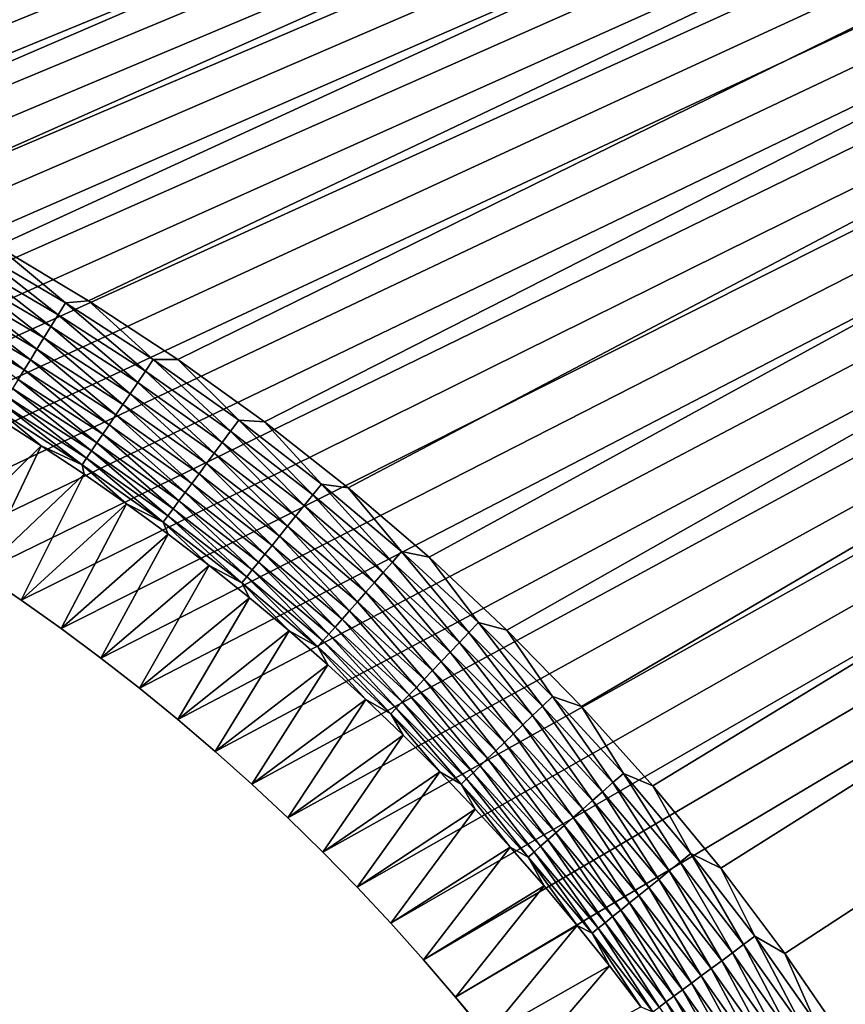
# Model space of a CAD drawing. Extents: x -260 to 260, y -882 to 882.
# Tile 225 of 234: x 101 to 121, y 724 to 748. Entities that reach past the tile are written whole.
import ezdxf

# ---------------------------------------------------------------- set-up
doc = ezdxf.new("R2010")
doc.units = 0
doc.header["$LTSCALE"] = 21.359881
for name, color, linetype in [('1', 7, 'CONTINUOUS'), ('2', 7, 'CONTINUOUS'), ('48', 7, 'CONTINUOUS'), ('63', 7, 'CONTINUOUS')]:
    doc.layers.add(name, color=color, linetype=linetype)

msp = doc.modelspace()

# ---------------------------------------------------------------- linework, layer by layer
at = {"layer": '1', "color": 7, "linetype": 'CONTINUOUS'}
for points in [[(253.525, 812.5), (-253.525, 0), (253.525, 0), (253.525, 812.5)], [(-253.525, 0), (253.525, 812.5), (116.582, 650.819), (-253.525, 0)], [(88.835, 747.408), (253.525, 812.5), (86.349, 748.123), (88.835, 747.408)], [(91.289, 746.588), (253.525, 812.5), (88.835, 747.408), (91.289, 746.588)], [(93.704, 745.663), (253.525, 812.5), (91.289, 746.588), (93.704, 745.663)], [(96.078, 744.634), (253.525, 812.5), (93.704, 745.663), (96.078, 744.634)], [(98.405, 743.505), (253.525, 812.5), (96.078, 744.634), (98.405, 743.505)], [(100.681, 742.276), (253.525, 812.5), (98.405, 743.505), (100.681, 742.276)], [(102.902, 740.951), (253.525, 812.5), (100.681, 742.276), (102.902, 740.951)], [(105.065, 739.531), (253.525, 812.5), (102.902, 740.951), (105.065, 739.531)], [(107.164, 738.02), (253.525, 812.5), (105.065, 739.531), (107.164, 738.02)], [(109.196, 736.42), (253.525, 812.5), (107.164, 738.02), (109.196, 736.42)], [(111.157, 734.733), (253.525, 812.5), (109.196, 736.42), (111.157, 734.733)], [(113.045, 732.964), (253.525, 812.5), (111.157, 734.733), (113.045, 732.964)], [(114.854, 731.116), (253.525, 812.5), (113.045, 732.964), (114.854, 731.116)], [(116.582, 729.191), (253.525, 812.5), (114.854, 731.116), (116.582, 729.191)], [(116.582, 650.819), (253.525, 812.5), (118.226, 652.816), (116.582, 650.819)], [(118.226, 727.194), (253.525, 812.5), (116.582, 729.191), (118.226, 727.194)], [(118.226, 652.816), (253.525, 812.5), (119.782, 654.883), (118.226, 652.816)], [(119.782, 725.127), (253.525, 812.5), (118.226, 727.194), (119.782, 725.127)], [(119.782, 654.883), (253.525, 812.5), (121.248, 657.014), (119.782, 654.883)], [(121.248, 722.996), (253.525, 812.5), (119.782, 725.127), (121.248, 722.996)], [(122.621, 720.804), (253.525, 812.5), (121.248, 722.996), (122.621, 720.804)]]:
    msp.add_3dface(points, dxfattribs=at)
at = {"layer": '2', "color": 7, "linetype": 'CONTINUOUS'}
for points in [[(260.487, 812.5, -9), (81.661, 742.073, -9), (-260.487, 812.5, -9), (260.487, 812.5, -9)], [(82.826, 741.82, -9), (81.661, 742.073, -9), (260.487, 812.5, -9), (82.826, 741.82, -9)], [(83.986, 741.542, -9), (82.826, 741.82, -9), (260.487, 812.5, -9), (83.986, 741.542, -9)], [(85.139, 741.238, -9), (83.986, 741.542, -9), (260.487, 812.5, -9), (85.139, 741.238, -9)], [(86.285, 740.907, -9), (85.139, 741.238, -9), (260.487, 812.5, -9), (86.285, 740.907, -9)], [(87.423, 740.552, -9), (86.285, 740.907, -9), (260.487, 812.5, -9), (87.423, 740.552, -9)], [(88.554, 740.17, -9), (87.423, 740.552, -9), (260.487, 812.5, -9), (88.554, 740.17, -9)], [(89.675, 739.764, -9), (88.554, 740.17, -9), (260.487, 812.5, -9), (89.675, 739.764, -9)], [(90.787, 739.332, -9), (89.675, 739.764, -9), (260.487, 812.5, -9), (90.787, 739.332, -9)], [(91.888, 738.876, -9), (90.787, 739.332, -9), (260.487, 812.5, -9), (91.888, 738.876, -9)], [(92.98, 738.395, -9), (91.888, 738.876, -9), (260.487, 812.5, -9), (92.98, 738.395, -9)], [(94.06, 737.89, -9), (92.98, 738.395, -9), (260.487, 812.5, -9), (94.06, 737.89, -9)], [(95.128, 737.36, -9), (94.06, 737.89, -9), (260.487, 812.5, -9), (95.128, 737.36, -9)], [(96.185, 736.807, -9), (95.128, 737.36, -9), (260.487, 812.5, -9), (96.185, 736.807, -9)], [(97.229, 736.23, -9), (96.185, 736.807, -9), (260.487, 812.5, -9), (97.229, 736.23, -9)], [(98.259, 735.63, -9), (97.229, 736.23, -9), (260.487, 812.5, -9), (98.259, 735.63, -9)], [(99.276, 735.007, -9), (98.259, 735.63, -9), (260.487, 812.5, -9), (99.276, 735.007, -9)], [(100.279, 734.361, -9), (99.276, 735.007, -9), (260.487, 812.5, -9), (100.279, 734.361, -9)], [(101.267, 733.693, -9), (100.279, 734.361, -9), (260.487, 812.5, -9), (101.267, 733.693, -9)], [(102.239, 733.003, -9), (101.267, 733.693, -9), (260.487, 812.5, -9), (102.239, 733.003, -9)], [(103.196, 732.291, -9), (102.239, 733.003, -9), (260.487, 812.5, -9), (103.196, 732.291, -9)], [(104.137, 731.558, -9), (103.196, 732.291, -9), (260.487, 812.5, -9), (104.137, 731.558, -9)], [(105.061, 730.804, -9), (104.137, 731.558, -9), (260.487, 812.5, -9), (105.061, 730.804, -9)], [(105.968, 730.029, -9), (105.061, 730.804, -9), (260.487, 812.5, -9), (105.968, 730.029, -9)], [(106.857, 729.234, -9), (105.968, 730.029, -9), (260.487, 812.5, -9), (106.857, 729.234, -9)], [(107.728, 728.42, -9), (106.857, 729.234, -9), (260.487, 812.5, -9), (107.728, 728.42, -9)], [(108.581, 727.586, -9), (107.728, 728.42, -9), (260.487, 812.5, -9), (108.581, 727.586, -9)], [(109.415, 726.733, -9), (108.581, 727.586, -9), (260.487, 812.5, -9), (109.415, 726.733, -9)], [(110.229, 725.862, -9), (109.415, 726.733, -9), (260.487, 812.5, -9), (110.229, 725.862, -9)], [(111.024, 724.973, -9), (110.229, 725.862, -9), (260.487, 812.5, -9), (111.024, 724.973, -9)], [(111.799, 724.066, -9), (111.024, 724.973, -9), (260.487, 812.5, -9), (111.799, 724.066, -9)], [(111.799, 724.066, -9), (260.487, 812.5, -9), (209.518, 608.103, -9), (111.799, 724.066, -9)], [(112.553, 723.142, -9), (111.799, 724.066, -9), (209.518, 608.103, -9), (112.553, 723.142, -9)]]:
    msp.add_3dface(points, dxfattribs=at)
at = {"layer": '48', "color": 7, "linetype": 'CONTINUOUS'}
for points in [[(100.697, 738.107, -2.215), (99.276, 735.007, -9), (101.754, 737.438, -2.215), (100.697, 738.107, -2.215)], [(99.276, 735.007, -9), (100.279, 734.361, -9), (101.754, 737.438, -2.215), (99.276, 735.007, -9)], [(101.754, 737.438, -2.215), (100.279, 734.361, -9), (102.796, 736.746, -2.215), (101.754, 737.438, -2.215)], [(100.279, 734.361, -9), (101.267, 733.693, -9), (102.796, 736.746, -2.215), (100.279, 734.361, -9)], [(102.796, 736.746, -2.215), (101.267, 733.693, -9), (103.822, 736.031, -2.215), (102.796, 736.746, -2.215)], [(101.267, 733.693, -9), (102.239, 733.003, -9), (103.822, 736.031, -2.215), (101.267, 733.693, -9)], [(103.822, 736.031, -2.215), (102.239, 733.003, -9), (104.832, 735.294, -2.215), (103.822, 736.031, -2.215)], [(102.239, 733.003, -9), (103.196, 732.291, -9), (104.832, 735.294, -2.215), (102.239, 733.003, -9)], [(104.832, 735.294, -2.215), (103.196, 732.291, -9), (105.826, 734.535, -2.215), (104.832, 735.294, -2.215)], [(103.196, 732.291, -9), (104.137, 731.558, -9), (105.826, 734.535, -2.215), (103.196, 732.291, -9)], [(105.826, 734.535, -2.215), (104.137, 731.558, -9), (106.802, 733.753, -2.215), (105.826, 734.535, -2.215)], [(104.137, 731.558, -9), (105.061, 730.804, -9), (106.802, 733.753, -2.215), (104.137, 731.558, -9)], [(106.802, 733.753, -2.215), (105.061, 730.804, -9), (107.761, 732.951, -2.215), (106.802, 733.753, -2.215)], [(105.061, 730.804, -9), (105.968, 730.029, -9), (107.761, 732.951, -2.215), (105.061, 730.804, -9)], [(107.761, 732.951, -2.215), (105.968, 730.029, -9), (108.702, 732.127, -2.215), (107.761, 732.951, -2.215)], [(105.968, 730.029, -9), (106.857, 729.234, -9), (108.702, 732.127, -2.215), (105.968, 730.029, -9)], [(108.702, 732.127, -2.215), (106.857, 729.234, -9), (109.625, 731.282, -2.215), (108.702, 732.127, -2.215)], [(106.857, 729.234, -9), (107.728, 728.42, -9), (109.625, 731.282, -2.215), (106.857, 729.234, -9)], [(109.625, 731.282, -2.215), (107.728, 728.42, -9), (110.529, 730.418, -2.215), (109.625, 731.282, -2.215)], [(107.728, 728.42, -9), (108.581, 727.586, -9), (110.529, 730.418, -2.215), (107.728, 728.42, -9)], [(110.529, 730.418, -2.215), (108.581, 727.586, -9), (111.413, 729.534, -2.215), (110.529, 730.418, -2.215)], [(108.581, 727.586, -9), (109.415, 726.733, -9), (111.413, 729.534, -2.215), (108.581, 727.586, -9)], [(111.413, 729.534, -2.215), (109.415, 726.733, -9), (112.277, 728.63, -2.215), (111.413, 729.534, -2.215)], [(109.415, 726.733, -9), (110.229, 725.862, -9), (112.277, 728.63, -2.215), (109.415, 726.733, -9)], [(112.277, 728.63, -2.215), (110.229, 725.862, -9), (113.122, 727.707, -2.215), (112.277, 728.63, -2.215)], [(110.229, 725.862, -9), (111.024, 724.973, -9), (113.122, 727.707, -2.215), (110.229, 725.862, -9)], [(113.122, 727.707, -2.215), (111.024, 724.973, -9), (113.946, 726.766, -2.215), (113.122, 727.707, -2.215)], [(111.024, 724.973, -9), (111.799, 724.066, -9), (113.946, 726.766, -2.215), (111.024, 724.973, -9)], [(113.946, 726.766, -2.215), (111.799, 724.066, -9), (114.748, 725.807, -2.215), (113.946, 726.766, -2.215)], [(111.799, 724.066, -9), (112.553, 723.142, -9), (114.748, 725.807, -2.215), (111.799, 724.066, -9)], [(114.748, 725.807, -2.215), (112.553, 723.142, -9), (115.53, 724.831, -2.215), (114.748, 725.807, -2.215)], [(112.553, 723.142, -9), (113.286, 722.201, -9), (115.53, 724.831, -2.215), (112.553, 723.142, -9)], [(115.53, 724.831, -2.215), (113.286, 722.201, -9), (116.289, 723.837, -2.215), (115.53, 724.831, -2.215)]]:
    msp.add_3dface(points, dxfattribs=at)
at = {"layer": '63', "color": 7, "linetype": 'CONTINUOUS'}
for points in [[(102.16, 740.612, -0.058), (100.149, 742.185, -0.015), (99.984, 741.889, -0.058), (102.16, 740.612, -0.058)], [(102.338, 740.901, -0.015), (100.681, 742.276), (100.149, 742.185, -0.015), (102.338, 740.901, -0.015)], [(102.338, 740.901, -0.015), (100.149, 742.185, -0.015), (102.16, 740.612, -0.058), (102.338, 740.901, -0.015)], [(102.902, 740.951), (100.681, 742.276), (102.338, 740.901, -0.015), (102.902, 740.951)], [(101.985, 740.328, -0.13), (99.984, 741.889, -0.058), (99.822, 741.598, -0.13), (101.985, 740.328, -0.13)], [(102.16, 740.612, -0.058), (99.984, 741.889, -0.058), (101.985, 740.328, -0.13), (102.16, 740.612, -0.058)], [(101.814, 740.051, -0.231), (99.822, 741.598, -0.13), (99.663, 741.313, -0.231), (101.814, 740.051, -0.231)], [(101.985, 740.328, -0.13), (99.822, 741.598, -0.13), (101.814, 740.051, -0.231), (101.985, 740.328, -0.13)], [(101.648, 739.781, -0.358), (99.663, 741.313, -0.231), (99.508, 741.037, -0.358), (101.648, 739.781, -0.358)], [(101.814, 740.051, -0.231), (99.663, 741.313, -0.231), (101.648, 739.781, -0.358), (101.814, 740.051, -0.231)], [(101.489, 739.522, -0.513), (99.508, 741.037, -0.358), (99.36, 740.771, -0.513), (101.489, 739.522, -0.513)], [(101.648, 739.781, -0.358), (99.508, 741.037, -0.358), (101.489, 739.522, -0.513), (101.648, 739.781, -0.358)], [(104.28, 739.244, -0.058), (102.338, 740.901, -0.015), (102.16, 740.612, -0.058), (104.28, 739.244, -0.058)], [(104.47, 739.525, -0.015), (102.902, 740.951), (102.338, 740.901, -0.015), (104.47, 739.525, -0.015)], [(104.47, 739.525, -0.015), (102.338, 740.901, -0.015), (104.28, 739.244, -0.058), (104.47, 739.525, -0.015)], [(105.065, 739.531), (102.902, 740.951), (104.47, 739.525, -0.015), (105.065, 739.531)], [(101.337, 739.275, -0.693), (99.36, 740.771, -0.513), (99.218, 740.518, -0.693), (101.337, 739.275, -0.693)], [(101.489, 739.522, -0.513), (99.36, 740.771, -0.513), (101.337, 739.275, -0.693), (101.489, 739.522, -0.513)], [(101.337, 739.275, -0.693), (99.218, 740.518, -0.693), (101.193, 739.042, -0.896), (101.337, 739.275, -0.693)], [(104.093, 738.968, -0.13), (102.16, 740.612, -0.058), (101.985, 740.328, -0.13), (104.093, 738.968, -0.13)], [(104.28, 739.244, -0.058), (102.16, 740.612, -0.058), (104.093, 738.968, -0.13), (104.28, 739.244, -0.058)], [(103.911, 738.698, -0.231), (101.985, 740.328, -0.13), (101.814, 740.051, -0.231), (103.911, 738.698, -0.231)], [(104.093, 738.968, -0.13), (101.985, 740.328, -0.13), (103.911, 738.698, -0.231), (104.093, 738.968, -0.13)], [(103.733, 738.436, -0.358), (101.814, 740.051, -0.231), (101.648, 739.781, -0.358), (103.733, 738.436, -0.358)], [(103.911, 738.698, -0.231), (101.814, 740.051, -0.231), (103.733, 738.436, -0.358), (103.911, 738.698, -0.231)], [(103.563, 738.183, -0.513), (101.648, 739.781, -0.358), (101.489, 739.522, -0.513), (103.563, 738.183, -0.513)], [(103.733, 738.436, -0.358), (101.648, 739.781, -0.358), (103.563, 738.183, -0.513), (103.733, 738.436, -0.358)], [(103.401, 737.943, -0.693), (101.489, 739.522, -0.513), (101.337, 739.275, -0.693), (103.401, 737.943, -0.693)], [(103.563, 738.183, -0.513), (101.489, 739.522, -0.513), (103.401, 737.943, -0.693), (103.563, 738.183, -0.513)], [(106.34, 737.788, -0.058), (104.47, 739.525, -0.015), (104.28, 739.244, -0.058), (106.34, 737.788, -0.058)], [(106.541, 738.06, -0.015), (105.065, 739.531), (104.47, 739.525, -0.015), (106.541, 738.06, -0.015)], [(106.541, 738.06, -0.015), (104.47, 739.525, -0.015), (106.34, 737.788, -0.058), (106.541, 738.06, -0.015)], [(107.164, 738.02), (105.065, 739.531), (106.541, 738.06, -0.015), (107.164, 738.02)], [(103.247, 737.716, -0.896), (101.337, 739.275, -0.693), (101.193, 739.042, -0.896), (103.247, 737.716, -0.896)], [(103.401, 737.943, -0.693), (101.337, 739.275, -0.693), (103.247, 737.716, -0.896), (103.401, 737.943, -0.693)], [(106.141, 737.519, -0.13), (104.28, 739.244, -0.058), (104.093, 738.968, -0.13), (106.141, 737.519, -0.13)], [(106.34, 737.788, -0.058), (104.28, 739.244, -0.058), (106.141, 737.519, -0.13), (106.34, 737.788, -0.058)], [(103.104, 737.505, -1.123), (101.193, 739.042, -0.896), (101.059, 738.825, -1.123), (103.104, 737.505, -1.123)], [(103.247, 737.716, -0.896), (101.193, 739.042, -0.896), (103.104, 737.505, -1.123), (103.247, 737.716, -0.896)], [(102.973, 737.31, -1.37), (101.059, 738.825, -1.123), (100.936, 738.624, -1.37), (102.973, 737.31, -1.37)], [(103.104, 737.505, -1.123), (101.059, 738.825, -1.123), (102.973, 737.31, -1.37), (103.104, 737.505, -1.123)], [(105.948, 737.257, -0.231), (104.093, 738.968, -0.13), (103.911, 738.698, -0.231), (105.948, 737.257, -0.231)], [(106.141, 737.519, -0.13), (104.093, 738.968, -0.13), (105.948, 737.257, -0.231), (106.141, 737.519, -0.13)], [(102.853, 737.133, -1.636), (100.936, 738.624, -1.37), (100.824, 738.443, -1.636), (102.853, 737.133, -1.636)], [(102.973, 737.31, -1.37), (100.936, 738.624, -1.37), (102.853, 737.133, -1.636), (102.973, 737.31, -1.37)], [(105.759, 737.003, -0.358), (103.911, 738.698, -0.231), (103.733, 738.436, -0.358), (105.759, 737.003, -0.358)], [(105.948, 737.257, -0.231), (103.911, 738.698, -0.231), (105.759, 737.003, -0.358), (105.948, 737.257, -0.231)], [(100.697, 738.107, -2.215), (101.754, 737.438, -2.215), (100.725, 738.281, -1.92), (100.697, 738.107, -2.215)], [(102.747, 736.976, -1.92), (100.824, 738.443, -1.636), (100.725, 738.281, -1.92), (102.747, 736.976, -1.92)], [(101.754, 737.438, -2.215), (102.747, 736.976, -1.92), (100.725, 738.281, -1.92), (101.754, 737.438, -2.215)], [(102.853, 737.133, -1.636), (100.824, 738.443, -1.636), (102.747, 736.976, -1.92), (102.853, 737.133, -1.636)], [(105.578, 736.758, -0.513), (103.733, 738.436, -0.358), (103.563, 738.183, -0.513), (105.578, 736.758, -0.513)], [(105.759, 737.003, -0.358), (103.733, 738.436, -0.358), (105.578, 736.758, -0.513), (105.759, 737.003, -0.358)], [(105.406, 736.525, -0.693), (103.563, 738.183, -0.513), (103.401, 737.943, -0.693), (105.406, 736.525, -0.693)], [(105.578, 736.758, -0.513), (103.563, 738.183, -0.513), (105.406, 736.525, -0.693), (105.578, 736.758, -0.513)], [(108.336, 736.245, -0.058), (106.541, 738.06, -0.015), (106.34, 737.788, -0.058), (108.336, 736.245, -0.058)], [(108.549, 736.508, -0.015), (107.164, 738.02), (106.541, 738.06, -0.015), (108.549, 736.508, -0.015)], [(108.549, 736.508, -0.015), (106.541, 738.06, -0.015), (108.336, 736.245, -0.058), (108.549, 736.508, -0.015)], [(105.243, 736.305, -0.896), (103.401, 737.943, -0.693), (103.247, 737.716, -0.896), (105.243, 736.305, -0.896)], [(105.406, 736.525, -0.693), (103.401, 737.943, -0.693), (105.243, 736.305, -0.896), (105.406, 736.525, -0.693)], [(108.126, 735.985, -0.13), (106.34, 737.788, -0.058), (106.141, 737.519, -0.13), (108.126, 735.985, -0.13)], [(108.336, 736.245, -0.058), (106.34, 737.788, -0.058), (108.126, 735.985, -0.13), (108.336, 736.245, -0.058)], [(109.196, 736.42), (107.164, 738.02), (108.549, 736.508, -0.015), (109.196, 736.42)], [(105.091, 736.099, -1.123), (103.247, 737.716, -0.896), (103.104, 737.505, -1.123), (105.091, 736.099, -1.123)], [(105.243, 736.305, -0.896), (103.247, 737.716, -0.896), (105.091, 736.099, -1.123), (105.243, 736.305, -0.896)], [(101.754, 737.438, -2.215), (102.796, 736.746, -2.215), (102.747, 736.976, -1.92), (101.754, 737.438, -2.215)], [(104.825, 735.739, -1.636), (102.973, 737.31, -1.37), (102.853, 737.133, -1.636), (104.825, 735.739, -1.636)], [(104.951, 735.91, -1.37), (103.104, 737.505, -1.123), (102.973, 737.31, -1.37), (104.951, 735.91, -1.37)], [(104.951, 735.91, -1.37), (102.973, 737.31, -1.37), (104.825, 735.739, -1.636), (104.951, 735.91, -1.37)], [(105.091, 736.099, -1.123), (103.104, 737.505, -1.123), (104.951, 735.91, -1.37), (105.091, 736.099, -1.123)], [(107.921, 735.731, -0.231), (106.141, 737.519, -0.13), (105.948, 737.257, -0.231), (107.921, 735.731, -0.231)], [(108.126, 735.985, -0.13), (106.141, 737.519, -0.13), (107.921, 735.731, -0.231), (108.126, 735.985, -0.13)], [(104.712, 735.586, -1.92), (102.853, 737.133, -1.636), (102.747, 736.976, -1.92), (104.712, 735.586, -1.92)], [(104.825, 735.739, -1.636), (102.853, 737.133, -1.636), (104.712, 735.586, -1.92), (104.825, 735.739, -1.636)], [(107.723, 735.485, -0.358), (105.948, 737.257, -0.231), (105.759, 737.003, -0.358), (107.723, 735.485, -0.358)], [(107.921, 735.731, -0.231), (105.948, 737.257, -0.231), (107.723, 735.485, -0.358), (107.921, 735.731, -0.231)], [(102.796, 736.746, -2.215), (103.822, 736.031, -2.215), (102.747, 736.976, -1.92), (102.796, 736.746, -2.215)], [(103.822, 736.031, -2.215), (104.712, 735.586, -1.92), (102.747, 736.976, -1.92), (103.822, 736.031, -2.215)], [(107.531, 735.248, -0.513), (105.759, 737.003, -0.358), (105.578, 736.758, -0.513), (107.531, 735.248, -0.513)], [(107.723, 735.485, -0.358), (105.759, 737.003, -0.358), (107.531, 735.248, -0.513), (107.723, 735.485, -0.358)], [(107.349, 735.023, -0.693), (105.578, 736.758, -0.513), (105.406, 736.525, -0.693), (107.349, 735.023, -0.693)], [(107.531, 735.248, -0.513), (105.578, 736.758, -0.513), (107.349, 735.023, -0.693), (107.531, 735.248, -0.513)], [(107.177, 734.81, -0.896), (105.406, 736.525, -0.693), (105.243, 736.305, -0.896), (107.177, 734.81, -0.896)], [(107.349, 735.023, -0.693), (105.406, 736.525, -0.693), (107.177, 734.81, -0.896), (107.349, 735.023, -0.693)], [(110.265, 734.618, -0.058), (108.549, 736.508, -0.015), (108.336, 736.245, -0.058), (110.265, 734.618, -0.058)], [(110.488, 734.872, -0.015), (109.196, 736.42), (108.549, 736.508, -0.015), (110.488, 734.872, -0.015)], [(110.488, 734.872, -0.015), (108.549, 736.508, -0.015), (110.265, 734.618, -0.058), (110.488, 734.872, -0.015)], [(111.157, 734.733), (109.196, 736.42), (110.488, 734.872, -0.015), (111.157, 734.733)], [(107.017, 734.611, -1.123), (105.243, 736.305, -0.896), (105.091, 736.099, -1.123), (107.017, 734.611, -1.123)], [(107.177, 734.81, -0.896), (105.243, 736.305, -0.896), (107.017, 734.611, -1.123), (107.177, 734.81, -0.896)], [(110.044, 734.368, -0.13), (108.336, 736.245, -0.058), (108.126, 735.985, -0.13), (110.044, 734.368, -0.13)], [(110.265, 734.618, -0.058), (108.336, 736.245, -0.058), (110.044, 734.368, -0.13), (110.265, 734.618, -0.058)], [(103.822, 736.031, -2.215), (104.832, 735.294, -2.215), (104.712, 735.586, -1.92), (103.822, 736.031, -2.215)], [(106.735, 734.262, -1.636), (104.951, 735.91, -1.37), (104.825, 735.739, -1.636), (106.735, 734.262, -1.636)], [(106.869, 734.428, -1.37), (105.091, 736.099, -1.123), (104.951, 735.91, -1.37), (106.869, 734.428, -1.37)], [(106.869, 734.428, -1.37), (104.951, 735.91, -1.37), (106.735, 734.262, -1.636), (106.869, 734.428, -1.37)], [(107.017, 734.611, -1.123), (105.091, 736.099, -1.123), (106.869, 734.428, -1.37), (107.017, 734.611, -1.123)], [(109.829, 734.123, -0.231), (108.126, 735.985, -0.13), (107.921, 735.731, -0.231), (109.829, 734.123, -0.231)], [(110.044, 734.368, -0.13), (108.126, 735.985, -0.13), (109.829, 734.123, -0.231), (110.044, 734.368, -0.13)], [(106.616, 734.115, -1.92), (104.825, 735.739, -1.636), (104.712, 735.586, -1.92), (106.616, 734.115, -1.92)], [(106.735, 734.262, -1.636), (104.825, 735.739, -1.636), (106.616, 734.115, -1.92), (106.735, 734.262, -1.636)], [(109.62, 733.886, -0.358), (107.921, 735.731, -0.231), (107.723, 735.485, -0.358), (109.62, 733.886, -0.358)], [(109.829, 734.123, -0.231), (107.921, 735.731, -0.231), (109.62, 733.886, -0.358), (109.829, 734.123, -0.231)], [(104.832, 735.294, -2.215), (105.826, 734.535, -2.215), (104.712, 735.586, -1.92), (104.832, 735.294, -2.215)], [(105.826, 734.535, -2.215), (106.616, 734.115, -1.92), (104.712, 735.586, -1.92), (105.826, 734.535, -2.215)], [(109.419, 733.657, -0.513), (107.723, 735.485, -0.358), (107.531, 735.248, -0.513), (109.419, 733.657, -0.513)], [(109.62, 733.886, -0.358), (107.723, 735.485, -0.358), (109.419, 733.657, -0.513), (109.62, 733.886, -0.358)], [(109.227, 733.439, -0.693), (107.531, 735.248, -0.513), (107.349, 735.023, -0.693), (109.227, 733.439, -0.693)], [(109.419, 733.657, -0.513), (107.531, 735.248, -0.513), (109.227, 733.439, -0.693), (109.419, 733.657, -0.513)], [(109.046, 733.234, -0.896), (107.349, 735.023, -0.693), (107.177, 734.81, -0.896), (109.046, 733.234, -0.896)], [(109.227, 733.439, -0.693), (107.349, 735.023, -0.693), (109.046, 733.234, -0.896), (109.227, 733.439, -0.693)], [(108.878, 733.042, -1.123), (107.177, 734.81, -0.896), (107.017, 734.611, -1.123), (108.878, 733.042, -1.123)], [(109.046, 733.234, -0.896), (107.177, 734.81, -0.896), (108.878, 733.042, -1.123), (109.046, 733.234, -0.896)], [(112.123, 732.912, -0.058), (110.488, 734.872, -0.015), (110.265, 734.618, -0.058), (112.123, 732.912, -0.058)], [(112.357, 733.156, -0.015), (111.157, 734.733), (110.488, 734.872, -0.015), (112.357, 733.156, -0.015)], [(112.357, 733.156, -0.015), (110.488, 734.872, -0.015), (112.123, 732.912, -0.058), (112.357, 733.156, -0.015)], [(113.045, 732.964), (111.157, 734.733), (112.357, 733.156, -0.015), (113.045, 732.964)], [(105.826, 734.535, -2.215), (106.802, 733.753, -2.215), (106.616, 734.115, -1.92), (105.826, 734.535, -2.215)], [(108.722, 732.866, -1.37), (107.017, 734.611, -1.123), (106.869, 734.428, -1.37), (108.722, 732.866, -1.37)], [(108.878, 733.042, -1.123), (107.017, 734.611, -1.123), (108.722, 732.866, -1.37), (108.878, 733.042, -1.123)], [(111.892, 732.671, -0.13), (110.265, 734.618, -0.058), (110.044, 734.368, -0.13), (111.892, 732.671, -0.13)], [(112.123, 732.912, -0.058), (110.265, 734.618, -0.058), (111.892, 732.671, -0.13), (112.123, 732.912, -0.058)], [(108.456, 732.563, -1.92), (106.735, 734.262, -1.636), (106.616, 734.115, -1.92), (108.456, 732.563, -1.92)], [(108.581, 732.706, -1.636), (106.869, 734.428, -1.37), (106.735, 734.262, -1.636), (108.581, 732.706, -1.636)], [(108.581, 732.706, -1.636), (106.735, 734.262, -1.636), (108.456, 732.563, -1.92), (108.581, 732.706, -1.636)], [(108.722, 732.866, -1.37), (106.869, 734.428, -1.37), (108.581, 732.706, -1.636), (108.722, 732.866, -1.37)], [(111.666, 732.435, -0.231), (110.044, 734.368, -0.13), (109.829, 734.123, -0.231), (111.666, 732.435, -0.231)], [(111.892, 732.671, -0.13), (110.044, 734.368, -0.13), (111.666, 732.435, -0.231), (111.892, 732.671, -0.13)], [(106.802, 733.753, -2.215), (107.761, 732.951, -2.215), (106.616, 734.115, -1.92), (106.802, 733.753, -2.215)], [(107.761, 732.951, -2.215), (108.456, 732.563, -1.92), (106.616, 734.115, -1.92), (107.761, 732.951, -2.215)], [(111.447, 732.207, -0.358), (109.829, 734.123, -0.231), (109.62, 733.886, -0.358), (111.447, 732.207, -0.358)], [(111.666, 732.435, -0.231), (109.829, 734.123, -0.231), (111.447, 732.207, -0.358), (111.666, 732.435, -0.231)], [(111.237, 731.987, -0.513), (109.62, 733.886, -0.358), (109.419, 733.657, -0.513), (111.237, 731.987, -0.513)], [(111.447, 732.207, -0.358), (109.62, 733.886, -0.358), (111.237, 731.987, -0.513), (111.447, 732.207, -0.358)], [(111.036, 731.778, -0.693), (109.419, 733.657, -0.513), (109.227, 733.439, -0.693), (111.036, 731.778, -0.693)], [(111.237, 731.987, -0.513), (109.419, 733.657, -0.513), (111.036, 731.778, -0.693), (111.237, 731.987, -0.513)], [(110.847, 731.58, -0.896), (109.227, 733.439, -0.693), (109.046, 733.234, -0.896), (110.847, 731.58, -0.896)], [(111.036, 731.778, -0.693), (109.227, 733.439, -0.693), (110.847, 731.58, -0.896), (111.036, 731.778, -0.693)], [(110.507, 731.226, -1.37), (108.878, 733.042, -1.123), (108.722, 732.866, -1.37), (110.507, 731.226, -1.37)], [(110.67, 731.396, -1.123), (109.046, 733.234, -0.896), (108.878, 733.042, -1.123), (110.67, 731.396, -1.123)], [(110.67, 731.396, -1.123), (108.878, 733.042, -1.123), (110.507, 731.226, -1.37), (110.67, 731.396, -1.123)], [(110.847, 731.58, -0.896), (109.046, 733.234, -0.896), (110.67, 731.396, -1.123), (110.847, 731.58, -0.896)], [(113.907, 731.128, -0.058), (112.357, 733.156, -0.015), (112.123, 732.912, -0.058), (113.907, 731.128, -0.058)], [(114.151, 731.362, -0.015), (113.045, 732.964), (112.357, 733.156, -0.015), (114.151, 731.362, -0.015)], [(114.151, 731.362, -0.015), (112.357, 733.156, -0.015), (113.907, 731.128, -0.058), (114.151, 731.362, -0.015)], [(107.761, 732.951, -2.215), (108.702, 732.127, -2.215), (108.456, 732.563, -1.92), (107.761, 732.951, -2.215)], [(110.36, 731.072, -1.636), (108.722, 732.866, -1.37), (108.581, 732.706, -1.636), (110.36, 731.072, -1.636)], [(110.507, 731.226, -1.37), (108.722, 732.866, -1.37), (110.36, 731.072, -1.636), (110.507, 731.226, -1.37)], [(113.666, 730.897, -0.13), (112.123, 732.912, -0.058), (111.892, 732.671, -0.13), (113.666, 730.897, -0.13)], [(113.907, 731.128, -0.058), (112.123, 732.912, -0.058), (113.666, 730.897, -0.13), (113.907, 731.128, -0.058)], [(114.854, 731.116), (113.045, 732.964), (114.151, 731.362, -0.015), (114.854, 731.116)], [(110.228, 730.935, -1.92), (108.581, 732.706, -1.636), (108.456, 732.563, -1.92), (110.228, 730.935, -1.92)], [(108.702, 732.127, -2.215), (109.625, 731.282, -2.215), (108.456, 732.563, -1.92), (108.702, 732.127, -2.215)], [(109.625, 731.282, -2.215), (110.228, 730.935, -1.92), (108.456, 732.563, -1.92), (109.625, 731.282, -2.215)], [(110.36, 731.072, -1.636), (108.581, 732.706, -1.636), (110.228, 730.935, -1.92), (110.36, 731.072, -1.636)], [(113.43, 730.671, -0.231), (111.892, 732.671, -0.13), (111.666, 732.435, -0.231), (113.43, 730.671, -0.231)], [(113.666, 730.897, -0.13), (111.892, 732.671, -0.13), (113.43, 730.671, -0.231), (113.666, 730.897, -0.13)], [(113.202, 730.452, -0.358), (111.666, 732.435, -0.231), (111.447, 732.207, -0.358), (113.202, 730.452, -0.358)], [(113.43, 730.671, -0.231), (111.666, 732.435, -0.231), (113.202, 730.452, -0.358), (113.43, 730.671, -0.231)], [(112.982, 730.242, -0.513), (111.447, 732.207, -0.358), (111.237, 731.987, -0.513), (112.982, 730.242, -0.513)], [(113.202, 730.452, -0.358), (111.447, 732.207, -0.358), (112.982, 730.242, -0.513), (113.202, 730.452, -0.358)], [(112.773, 730.041, -0.693), (111.237, 731.987, -0.513), (111.036, 731.778, -0.693), (112.773, 730.041, -0.693)], [(112.982, 730.242, -0.513), (111.237, 731.987, -0.513), (112.773, 730.041, -0.693), (112.982, 730.242, -0.513)], [(112.391, 729.675, -1.123), (110.847, 731.58, -0.896), (110.67, 731.396, -1.123), (112.391, 729.675, -1.123)], [(112.575, 729.852, -0.896), (111.036, 731.778, -0.693), (110.847, 731.58, -0.896), (112.575, 729.852, -0.896)], [(112.575, 729.852, -0.896), (110.847, 731.58, -0.896), (112.391, 729.675, -1.123), (112.575, 729.852, -0.896)], [(112.773, 730.041, -0.693), (111.036, 731.778, -0.693), (112.575, 729.852, -0.896), (112.773, 730.041, -0.693)], [(112.221, 729.512, -1.37), (110.67, 731.396, -1.123), (110.507, 731.226, -1.37), (112.221, 729.512, -1.37)], [(112.391, 729.675, -1.123), (110.67, 731.396, -1.123), (112.221, 729.512, -1.37), (112.391, 729.675, -1.123)], [(115.613, 729.27, -0.058), (114.151, 731.362, -0.015), (113.907, 731.128, -0.058), (115.613, 729.27, -0.058)], [(115.867, 729.493, -0.015), (114.854, 731.116), (114.151, 731.362, -0.015), (115.867, 729.493, -0.015)], [(115.867, 729.493, -0.015), (114.151, 731.362, -0.015), (115.613, 729.27, -0.058), (115.867, 729.493, -0.015)], [(109.625, 731.282, -2.215), (110.529, 730.418, -2.215), (110.228, 730.935, -1.92), (109.625, 731.282, -2.215)], [(112.067, 729.365, -1.636), (110.507, 731.226, -1.37), (110.36, 731.072, -1.636), (112.067, 729.365, -1.636)], [(112.221, 729.512, -1.37), (110.507, 731.226, -1.37), (112.067, 729.365, -1.636), (112.221, 729.512, -1.37)], [(115.363, 729.049, -0.13), (113.907, 731.128, -0.058), (113.666, 730.897, -0.13), (115.363, 729.049, -0.13)], [(115.613, 729.27, -0.058), (113.907, 731.128, -0.058), (115.363, 729.049, -0.13), (115.613, 729.27, -0.058)], [(116.582, 729.191), (114.854, 731.116), (115.867, 729.493, -0.015), (116.582, 729.191)], [(111.93, 729.233, -1.92), (110.36, 731.072, -1.636), (110.228, 730.935, -1.92), (111.93, 729.233, -1.92)], [(110.529, 730.418, -2.215), (111.413, 729.534, -2.215), (110.228, 730.935, -1.92), (110.529, 730.418, -2.215)], [(111.413, 729.534, -2.215), (111.93, 729.233, -1.92), (110.228, 730.935, -1.92), (111.413, 729.534, -2.215)], [(112.067, 729.365, -1.636), (110.36, 731.072, -1.636), (111.93, 729.233, -1.92), (112.067, 729.365, -1.636)], [(115.118, 728.834, -0.231), (113.666, 730.897, -0.13), (113.43, 730.671, -0.231), (115.118, 728.834, -0.231)], [(115.363, 729.049, -0.13), (113.666, 730.897, -0.13), (115.118, 728.834, -0.231), (115.363, 729.049, -0.13)], [(114.881, 728.625, -0.358), (113.43, 730.671, -0.231), (113.202, 730.452, -0.358), (114.881, 728.625, -0.358)], [(115.118, 728.834, -0.231), (113.43, 730.671, -0.231), (114.881, 728.625, -0.358), (115.118, 728.834, -0.231)], [(114.652, 728.424, -0.513), (113.202, 730.452, -0.358), (112.982, 730.242, -0.513), (114.652, 728.424, -0.513)], [(114.881, 728.625, -0.358), (113.202, 730.452, -0.358), (114.652, 728.424, -0.513), (114.881, 728.625, -0.358)], [(114.434, 728.232, -0.693), (112.982, 730.242, -0.513), (112.773, 730.041, -0.693), (114.434, 728.232, -0.693)], [(114.652, 728.424, -0.513), (112.982, 730.242, -0.513), (114.434, 728.232, -0.693), (114.652, 728.424, -0.513)], [(114.229, 728.051, -0.896), (112.773, 730.041, -0.693), (112.575, 729.852, -0.896), (114.229, 728.051, -0.896)], [(114.434, 728.232, -0.693), (112.773, 730.041, -0.693), (114.229, 728.051, -0.896), (114.434, 728.232, -0.693)], [(113.861, 727.727, -1.37), (112.391, 729.675, -1.123), (112.221, 729.512, -1.37), (113.861, 727.727, -1.37)], [(114.037, 727.883, -1.123), (112.575, 729.852, -0.896), (112.391, 729.675, -1.123), (114.037, 727.883, -1.123)], [(114.037, 727.883, -1.123), (112.391, 729.675, -1.123), (113.861, 727.727, -1.37), (114.037, 727.883, -1.123)], [(114.229, 728.051, -0.896), (112.575, 729.852, -0.896), (114.037, 727.883, -1.123), (114.229, 728.051, -0.896)], [(111.413, 729.534, -2.215), (112.277, 728.63, -2.215), (111.93, 729.233, -1.92), (111.413, 729.534, -2.215)], [(113.701, 727.586, -1.636), (112.221, 729.512, -1.37), (112.067, 729.365, -1.636), (113.701, 727.586, -1.636)], [(113.861, 727.727, -1.37), (112.221, 729.512, -1.37), (113.701, 727.586, -1.636), (113.861, 727.727, -1.37)], [(117.24, 727.341, -0.058), (115.867, 729.493, -0.015), (115.613, 729.27, -0.058), (117.24, 727.341, -0.058)], [(117.503, 727.554, -0.015), (116.582, 729.191), (115.867, 729.493, -0.015), (117.503, 727.554, -0.015)], [(117.503, 727.554, -0.015), (115.867, 729.493, -0.015), (117.24, 727.341, -0.058), (117.503, 727.554, -0.015)], [(113.558, 727.461, -1.92), (112.067, 729.365, -1.636), (111.93, 729.233, -1.92), (113.558, 727.461, -1.92)], [(112.277, 728.63, -2.215), (113.122, 727.707, -2.215), (111.93, 729.233, -1.92), (112.277, 728.63, -2.215)], [(113.122, 727.707, -2.215), (113.558, 727.461, -1.92), (111.93, 729.233, -1.92), (113.122, 727.707, -2.215)], [(113.701, 727.586, -1.636), (112.067, 729.365, -1.636), (113.558, 727.461, -1.92), (113.701, 727.586, -1.636)], [(116.98, 727.131, -0.13), (115.613, 729.27, -0.058), (115.363, 729.049, -0.13), (116.98, 727.131, -0.13)], [(117.24, 727.341, -0.058), (115.613, 729.27, -0.058), (116.98, 727.131, -0.13), (117.24, 727.341, -0.058)], [(118.226, 727.194), (116.582, 729.191), (117.503, 727.554, -0.015), (118.226, 727.194)], [(116.726, 726.926, -0.231), (115.363, 729.049, -0.13), (115.118, 728.834, -0.231), (116.726, 726.926, -0.231)], [(116.98, 727.131, -0.13), (115.363, 729.049, -0.13), (116.726, 726.926, -0.231), (116.98, 727.131, -0.13)], [(116.48, 726.728, -0.358), (115.118, 728.834, -0.231), (114.881, 728.625, -0.358), (116.48, 726.728, -0.358)], [(116.726, 726.926, -0.231), (115.118, 728.834, -0.231), (116.48, 726.728, -0.358), (116.726, 726.926, -0.231)], [(116.243, 726.536, -0.513), (114.881, 728.625, -0.358), (114.652, 728.424, -0.513), (116.243, 726.536, -0.513)], [(116.48, 726.728, -0.358), (114.881, 728.625, -0.358), (116.243, 726.536, -0.513), (116.48, 726.728, -0.358)], [(116.018, 726.354, -0.693), (114.652, 728.424, -0.513), (114.434, 728.232, -0.693), (116.018, 726.354, -0.693)], [(116.243, 726.536, -0.513), (114.652, 728.424, -0.513), (116.018, 726.354, -0.693), (116.243, 726.536, -0.513)], [(115.606, 726.022, -1.123), (114.229, 728.051, -0.896), (114.037, 727.883, -1.123), (115.606, 726.022, -1.123)], [(115.805, 726.182, -0.896), (114.434, 728.232, -0.693), (114.229, 728.051, -0.896), (115.805, 726.182, -0.896)], [(115.805, 726.182, -0.896), (114.229, 728.051, -0.896), (115.606, 726.022, -1.123), (115.805, 726.182, -0.896)], [(116.018, 726.354, -0.693), (114.434, 728.232, -0.693), (115.805, 726.182, -0.896), (116.018, 726.354, -0.693)], [(115.423, 725.874, -1.37), (114.037, 727.883, -1.123), (113.861, 727.727, -1.37), (115.423, 725.874, -1.37)], [(115.606, 726.022, -1.123), (114.037, 727.883, -1.123), (115.423, 725.874, -1.37), (115.606, 726.022, -1.123)], [(113.122, 727.707, -2.215), (113.946, 726.766, -2.215), (113.558, 727.461, -1.92), (113.122, 727.707, -2.215)], [(115.11, 725.621, -1.92), (113.701, 727.586, -1.636), (113.558, 727.461, -1.92), (115.11, 725.621, -1.92)], [(115.257, 725.74, -1.636), (113.861, 727.727, -1.37), (113.701, 727.586, -1.636), (115.257, 725.74, -1.636)], [(115.257, 725.74, -1.636), (113.701, 727.586, -1.636), (115.11, 725.621, -1.92), (115.257, 725.74, -1.636)], [(115.423, 725.874, -1.37), (113.861, 727.727, -1.37), (115.257, 725.74, -1.636), (115.423, 725.874, -1.37)], [(118.783, 725.345, -0.058), (117.503, 727.554, -0.015), (117.24, 727.341, -0.058), (118.783, 725.345, -0.058)], [(119.055, 725.546, -0.015), (118.226, 727.194), (117.503, 727.554, -0.015), (119.055, 725.546, -0.015)], [(119.055, 725.546, -0.015), (117.503, 727.554, -0.015), (118.783, 725.345, -0.058), (119.055, 725.546, -0.015)], [(113.946, 726.766, -2.215), (114.748, 725.807, -2.215), (113.558, 727.461, -1.92), (113.946, 726.766, -2.215)], [(114.748, 725.807, -2.215), (115.11, 725.621, -1.92), (113.558, 727.461, -1.92), (114.748, 725.807, -2.215)], [(118.514, 725.146, -0.13), (117.24, 727.341, -0.058), (116.98, 727.131, -0.13), (118.514, 725.146, -0.13)], [(118.783, 725.345, -0.058), (117.24, 727.341, -0.058), (118.514, 725.146, -0.13), (118.783, 725.345, -0.058)], [(118.252, 724.953, -0.231), (116.98, 727.131, -0.13), (116.726, 726.926, -0.231), (118.252, 724.953, -0.231)], [(118.514, 725.146, -0.13), (116.98, 727.131, -0.13), (118.252, 724.953, -0.231), (118.514, 725.146, -0.13)], [(119.782, 725.127), (118.226, 727.194), (119.055, 725.546, -0.015), (119.782, 725.127)], [(117.998, 724.764, -0.358), (116.726, 726.926, -0.231), (116.48, 726.728, -0.358), (117.998, 724.764, -0.358)], [(118.252, 724.953, -0.231), (116.726, 726.926, -0.231), (117.998, 724.764, -0.358), (118.252, 724.953, -0.231)], [(117.753, 724.583, -0.513), (116.48, 726.728, -0.358), (116.243, 726.536, -0.513), (117.753, 724.583, -0.513)], [(117.998, 724.764, -0.358), (116.48, 726.728, -0.358), (117.753, 724.583, -0.513), (117.998, 724.764, -0.358)], [(117.3, 724.248, -0.896), (116.018, 726.354, -0.693), (115.805, 726.182, -0.896), (117.3, 724.248, -0.896)], [(117.52, 724.411, -0.693), (116.243, 726.536, -0.513), (116.018, 726.354, -0.693), (117.52, 724.411, -0.693)], [(117.52, 724.411, -0.693), (116.018, 726.354, -0.693), (117.3, 724.248, -0.896), (117.52, 724.411, -0.693)], [(117.753, 724.583, -0.513), (116.243, 726.536, -0.513), (117.52, 724.411, -0.693), (117.753, 724.583, -0.513)], [(117.094, 724.096, -1.123), (115.805, 726.182, -0.896), (115.606, 726.022, -1.123), (117.094, 724.096, -1.123)], [(117.3, 724.248, -0.896), (115.805, 726.182, -0.896), (117.094, 724.096, -1.123), (117.3, 724.248, -0.896)], [(116.734, 723.83, -1.636), (115.423, 725.874, -1.37), (115.257, 725.74, -1.636), (116.734, 723.83, -1.636)], [(116.905, 723.956, -1.37), (115.606, 726.022, -1.123), (115.423, 725.874, -1.37), (116.905, 723.956, -1.37)], [(116.905, 723.956, -1.37), (115.423, 725.874, -1.37), (116.734, 723.83, -1.636), (116.905, 723.956, -1.37)], [(117.094, 724.096, -1.123), (115.606, 726.022, -1.123), (116.905, 723.956, -1.37), (117.094, 724.096, -1.123)], [(114.748, 725.807, -2.215), (115.53, 724.831, -2.215), (115.11, 725.621, -1.92), (114.748, 725.807, -2.215)], [(116.581, 723.717, -1.92), (115.257, 725.74, -1.636), (115.11, 725.621, -1.92), (116.581, 723.717, -1.92)], [(115.53, 724.831, -2.215), (116.289, 723.837, -2.215), (115.11, 725.621, -1.92), (115.53, 724.831, -2.215)], [(116.289, 723.837, -2.215), (116.581, 723.717, -1.92), (115.11, 725.621, -1.92), (116.289, 723.837, -2.215)], [(116.734, 723.83, -1.636), (115.257, 725.74, -1.636), (116.581, 723.717, -1.92), (116.734, 723.83, -1.636)], [(120.239, 723.285, -0.058), (119.055, 725.546, -0.015), (118.783, 725.345, -0.058), (120.239, 723.285, -0.058)], [(120.52, 723.475, -0.015), (119.782, 725.127), (119.055, 725.546, -0.015), (120.52, 723.475, -0.015)], [(120.52, 723.475, -0.015), (119.055, 725.546, -0.015), (120.239, 723.285, -0.058), (120.52, 723.475, -0.015)], [(119.693, 722.916, -0.231), (118.514, 725.146, -0.13), (118.252, 724.953, -0.231), (119.693, 722.916, -0.231)], [(119.963, 723.098, -0.13), (118.783, 725.345, -0.058), (118.514, 725.146, -0.13), (119.963, 723.098, -0.13)], [(119.963, 723.098, -0.13), (118.514, 725.146, -0.13), (119.693, 722.916, -0.231), (119.963, 723.098, -0.13)], [(120.239, 723.285, -0.058), (118.783, 725.345, -0.058), (119.963, 723.098, -0.13), (120.239, 723.285, -0.058)], [(119.431, 722.738, -0.358), (118.252, 724.953, -0.231), (117.998, 724.764, -0.358), (119.431, 722.738, -0.358)], [(119.693, 722.916, -0.231), (118.252, 724.953, -0.231), (119.431, 722.738, -0.358), (119.693, 722.916, -0.231)], [(121.248, 722.996), (119.782, 725.127), (120.52, 723.475, -0.015), (121.248, 722.996)], [(119.178, 722.568, -0.513), (117.998, 724.764, -0.358), (117.753, 724.583, -0.513), (119.178, 722.568, -0.513)], [(119.431, 722.738, -0.358), (117.998, 724.764, -0.358), (119.178, 722.568, -0.513), (119.431, 722.738, -0.358)], [(118.938, 722.406, -0.693), (117.753, 724.583, -0.513), (117.52, 724.411, -0.693), (118.938, 722.406, -0.693)], [(119.178, 722.568, -0.513), (117.753, 724.583, -0.513), (118.938, 722.406, -0.693), (119.178, 722.568, -0.513)], [(118.5, 722.109, -1.123), (117.3, 724.248, -0.896), (117.094, 724.096, -1.123), (118.5, 722.109, -1.123)], [(118.711, 722.252, -0.896), (117.52, 724.411, -0.693), (117.3, 724.248, -0.896), (118.711, 722.252, -0.896)], [(118.711, 722.252, -0.896), (117.3, 724.248, -0.896), (118.5, 722.109, -1.123), (118.711, 722.252, -0.896)], [(118.938, 722.406, -0.693), (117.52, 724.411, -0.693), (118.711, 722.252, -0.896), (118.938, 722.406, -0.693)], [(118.128, 721.858, -1.636), (116.905, 723.956, -1.37), (116.734, 723.83, -1.636), (118.128, 721.858, -1.636)], [(118.305, 721.978, -1.37), (117.094, 724.096, -1.123), (116.905, 723.956, -1.37), (118.305, 721.978, -1.37)], [(118.305, 721.978, -1.37), (116.905, 723.956, -1.37), (118.128, 721.858, -1.636), (118.305, 721.978, -1.37)], [(118.5, 722.109, -1.123), (117.094, 724.096, -1.123), (118.305, 721.978, -1.37), (118.5, 722.109, -1.123)]]:
    msp.add_3dface(points, dxfattribs=at)

doc.saveas('drawing.dxf')
